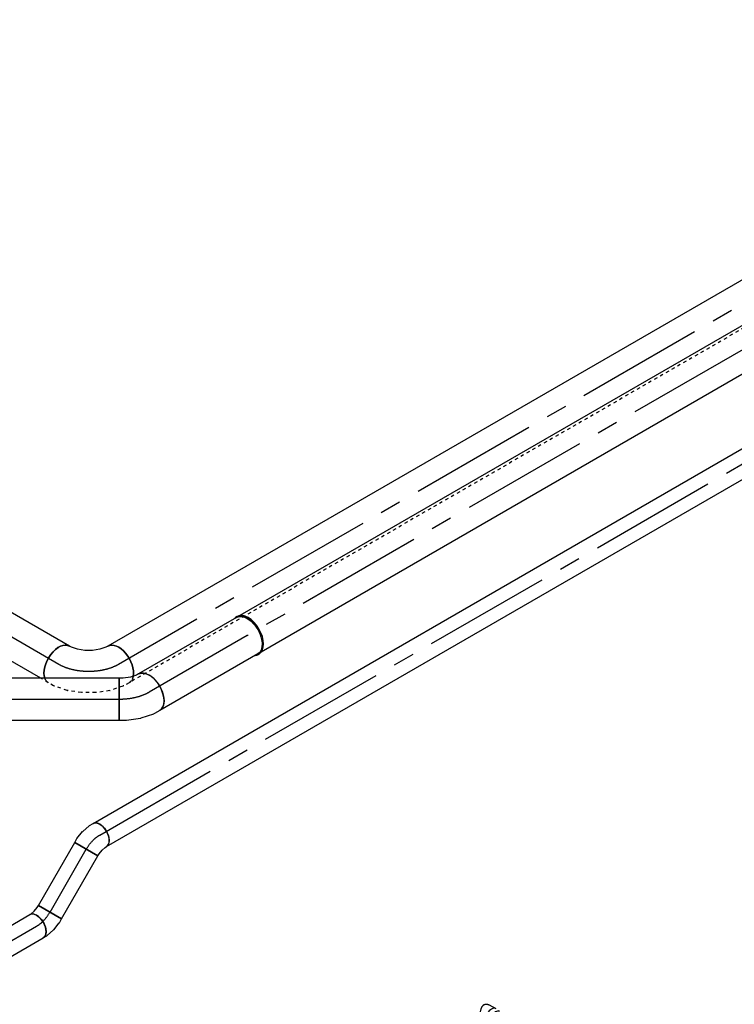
# Model space of a CAD drawing. Extents: x -132501 to 411300, y -42818 to 427495.
# Tile 172 of 256: x 12644 to 17974, y 173151 to 180496. Entities that reach past the tile are written whole.
import ezdxf
from ezdxf.enums import TextEntityAlignment as Align

# ---------------------------------------------------------------- set-up
doc = ezdxf.new("R2010")
doc.units = 0
doc.header["$LTSCALE"] = 50
doc.linetypes.add('CENTER2', pattern=[28.575, 19.05, -3.175, 3.175, -3.175])
doc.linetypes.add('STREEPJES', pattern=[0.1, 0.05, -0.05])
doc.layers.get('0').update_dxf_attribs({"linetype": 'CONTINUOUS'})
for name, color, linetype in [('WL570---_RETOUR', 112, 'CONTINUOUS'), ('WL570---_RETOUR_HL', 8, 'CONTINUOUS'), ('WL570---_TOEVOER', 3, 'CONTINUOUS'), ('WL570---_TOEVOER_HL', 8, 'CONTINUOUS'), ('WM570---_RETOUR_PR', 1, 'CONTINUOUS'), ('WM570---_TOEVOER_PR', 1, 'CONTINUOUS')]:
    doc.layers.add(name, color=color, linetype=linetype)
doc.styles.add('BURO-018', font='ARIAL.TTF', dxfattribs={"height": 63})

# ---------------------------------------------------------------- blocks, each defined once
blk = doc.blocks.new('*U1053')
at = {"color": 8, "linetype": 'STREEPJES', "ltscale": 10}
blk.add_line((0, 157.5, 13425.6), (9247.3, 157.5, 13425.6), dxfattribs=at)
at = {"color": 0, "ltscale": 10}
blk.add_line((0, -157.5, 13425.6), (9247.3, -157.5, 13425.6), dxfattribs=at)
at = {"color": 8, "linetype": 'STREEPJES', "ltscale": 10, "extrusion": (9.9638e-19, 6.35235e-17, -1)}
blk.add_ellipse((0, 0, 13425.6), major_axis=(0, -157.5), ratio=0.57735, start_param=2.622034, end_param=3.141593, dxfattribs=at)
at = {"color": 8, "linetype": 'STREEPJES', "ltscale": 10}
blk.add_ellipse((9247.3, 0, 13425.6), major_axis=(0, -157.5), ratio=0.57735, start_param=3.141593, end_param=3.724571, dxfattribs=at)
at = {"color": 0, "ltscale": 10, "extrusion": (9.9638e-19, 6.35235e-17, -1)}
blk.add_ellipse((0, 0, 13425.6), major_axis=(0, -157.5), ratio=0.57735, start_param=0, end_param=2.622034, dxfattribs=at)
at = {"color": 0, "ltscale": 10}
blk.add_ellipse((9247.3, 0, 13425.6), major_axis=(0, -157.5), ratio=0.57735, start_param=3.724571, end_param=6.283185, dxfattribs=at)
at = {"layer": 'WL570---_RETOUR_HL', "linetype": 'CENTER2'}
blk.add_line((0, 0, 13425.6), (9247.3, 0, 13425.6), dxfattribs=at)
at = {"layer": 'WM570---_RETOUR_PR', "color": 1, "style": 'BURO-018'}
blk.add_attdef('POSNR', text='', height=90, dxfattribs=at).set_placement((0, 0), align=Align.MIDDLE)
blk = doc.blocks.new('*U1054')
at = {"color": 8, "linetype": 'STREEPJES', "ltscale": 10}
blk.add_line((0, 157.5, 6886.7), (65.2, 157.5, 6886.7), dxfattribs=at)
at = {"color": 0, "ltscale": 10}
for p, q in [((65.2, 157.5, 6886.7), (1765.2, 157.5, 6886.7)), ((0, -157.5, 6886.7), (1765.2, -157.5, 6886.7))]:
    blk.add_line(p, q, dxfattribs=at)
at = {"color": 8, "linetype": 'STREEPJES', "ltscale": 10}
blk.add_ellipse((0, 0, 6886.7), major_axis=(0, 157.5), ratio=0.57735, start_param=5.840815, end_param=6.283185, dxfattribs=at)
at = {"color": 0, "ltscale": 10, "extrusion": (2.13149e-17, 1.23061e-17, -1)}
blk.add_ellipse((1765.2, 0, 6886.7), major_axis=(0, 157.5), ratio=0.57735, start_param=0, end_param=3.141593, dxfattribs=at)
at = {"color": 0, "ltscale": 10}
blk.add_ellipse((0, 0, 6886.7), major_axis=(0, 157.5), ratio=0.57735, start_param=3.141593, end_param=5.840815, dxfattribs=at)
at = {"layer": 'WL570---_RETOUR_HL', "linetype": 'CENTER2'}
blk.add_line((0, 0, 6886.7), (1765.2, 0, 6886.7), dxfattribs=at)
at = {"layer": 'WM570---_RETOUR_PR', "color": 1, "style": 'BURO-018'}
blk.add_attdef('POSNR', text='', height=90, dxfattribs=at).set_placement((0, 0), align=Align.MIDDLE)
blk = doc.blocks.new('*U1055')
at = {"color": 8, "linetype": 'STREEPJES', "ltscale": 10}
for p, q in [((-257.2, 157.5, 6704.9), (-211.4, 157.5, 6704.9)), ((-203.5, 156.7, 6704.9), (-105.9, 136.7, 6704.9)), ((-103.3, 136, 6704.9), (-5.4, 98, 6704.9)), ((-5.4, 98, 6704.9), (-5.2, 97.9, 6704.9)), ((-5.2, 97.9, 6704.9), (87.4, 44.4, 6704.9)), ((87.4, 44.4, 6704.9), (87.6, 44.3, 6704.9)), ((87.6, 44.3, 6704.9), (169.4, -21.5, 6704.9)), ((171.3, -23.3, 6704.9), (237.5, -97.9, 6704.9)), ((242.1, -104.3, 6704.9), (265, -144, 6704.9))]:
    blk.add_line(p, q, dxfattribs=at)
at = {"color": 0, "ltscale": 10}
for p, q in [((-257.2, -157.5, 6704.9), (-239.3, -157.5, 6704.9)), ((-239.3, -157.5, 6704.9), (-193.7, -166.8, 6704.9)), ((-193.7, -166.8, 6704.9), (-141.8, -187, 6704.9)), ((-141.8, -187, 6704.9), (-91, -216.3, 6704.9)), ((-91, -216.3, 6704.9), (-47.6, -251.2, 6704.9)), ((-47.6, -251.2, 6704.9), (-16.8, -286, 6704.9)), ((-16.8, -286, 6704.9), (-7.8, -301.5, 6704.9))]:
    blk.add_line(p, q, dxfattribs=at)
at = {"color": 8, "linetype": 'STREEPJES', "ltscale": 10, "extrusion": (1.17463e-16, 6.03802e-17, -1)}
for centre, major_axis, ratio, start_param, end_param in [((-257.2, 0, 6704.9), (0, -157.5), 0.57735, 2.558614, 3.141593), ((-223.3, 0, 6704.9), (15.9, 157.3), 0.497511, 6.232846, 6.333525), ((111.7, -193.4, 6704.9), (128.3, 92.4), 0.497511, 6.232846, 6.333525), ((128.6, -222.7, 6704.9), (136.4, 78.7), 0.57735, 0, 0.44237)]:
    blk.add_ellipse(centre, major_axis=major_axis, ratio=ratio, start_param=start_param, end_param=end_param, dxfattribs=at)
at = {"color": 0, "ltscale": 10, "extrusion": (1.17463e-16, 6.03802e-17, -1)}
for centre, major_axis, start_param, end_param in [((-257.2, 0, 6704.9), (0, -157.5), 0, 2.558614), ((128.6, -222.7, 6704.9), (136.4, 78.7), 0.44237, 3.141593)]:
    blk.add_ellipse(centre, major_axis=major_axis, ratio=0.57735, start_param=start_param, end_param=end_param, dxfattribs=at)
at = {"color": 8, "linetype": 'STREEPJES', "ltscale": 10}
for centre, major_axis, start_param, end_param in [((-149.2, -15.2, 6704.9), (-44.6, -151.6), 3.11519, 3.167995), ((61.4, -136.8, 6704.9), (109, 114.4), 6.256783, 6.309588)]:
    blk.add_ellipse(centre, major_axis=major_axis, ratio=0.313149, start_param=start_param, end_param=end_param, dxfattribs=at)
at = {"layer": 'WL570---_RETOUR_HL', "linetype": 'CENTER2', "extrusion": (1.17463e-16, 6.03802e-17, -1)}
blk.add_ellipse((-128.6, -222.7, 6704.9), major_axis=(-272.8, 157.5), ratio=0.57735, start_param=0.785398, end_param=2.356194, dxfattribs=at)
at = {"layer": 'WM570---_RETOUR_PR', "color": 1, "style": 'BURO-018'}
blk.add_attdef('POSNR', text='', height=90, dxfattribs=at).set_placement((0, 0), align=Align.MIDDLE)
blk = doc.blocks.new('*U1056')
at = {"color": 0, "ltscale": 10}
for p, q in [((0, 157.5, 13255.3), (8549.3, 157.5, 13255.3)), ((0, -157.5, 13255.3), (8549.3, -157.5, 13255.3))]:
    blk.add_line(p, q, dxfattribs=at)
at = {"color": 0, "ltscale": 10, "extrusion": (9.9638e-19, 6.35235e-17, -1)}
blk.add_ellipse((0, 0, 13255.3), major_axis=(0, -157.5), ratio=0.57735, start_param=0, end_param=3.141593, dxfattribs=at)
at = {"layer": 'WL570---_TOEVOER_HL', "linetype": 'CENTER2'}
blk.add_line((0, 0, 13255.3), (8569.9, 0, 13255.3), dxfattribs=at)
at = {"layer": 'WM570---_TOEVOER_PR', "color": 1, "style": 'BURO-018'}
blk.add_attdef('POSNR', text='', height=90, dxfattribs=at).set_placement((0, 0), align=Align.MIDDLE)
blk = doc.blocks.new('*U1057')
at = {"color": 0, "ltscale": 10}
for p, q in [((-4.1, 161.5, 7192.6), (4.1, 161.5, 7192.6)), ((-4.1, -161.5, 7192.6), (4.1, -161.5, 7192.6))]:
    blk.add_line(p, q, dxfattribs=at)
for centre, start_param, end_param in [((-4.1, 0, 7192.6), 3.141593, 6.283185), ((-4.1, 0, 7192.6), 3.141593, 6.283185), ((4.1, 0, 7192.6), 3.141593, 6.506213), ((4.1, 0, 7192.6), 3.141593, 6.506213), ((4.1, 0, 7192.6), 2.918565, 3.138451), ((4.1, 0, 7192.6), 2.918565, 3.138451)]:
    blk.add_ellipse(centre, major_axis=(0, -161.5), ratio=0.57735, start_param=start_param, end_param=end_param, dxfattribs=at)
at = {"layer": 'WL570---_TOEVOER_HL', "linetype": 'CENTER2'}
blk.add_line((-4.1, 0, 7192.6), (4.1, 0, 7192.6), dxfattribs=at)
at = {"layer": 'WM570---_TOEVOER_PR', "color": 1, "style": 'BURO-018'}
blk.add_attdef('POSNR', text='', height=90, dxfattribs=at).set_placement((0, 0), align=Align.MIDDLE)
blk = doc.blocks.new('*U1058')
at = {"color": 0, "ltscale": 10}
for p, q in [((0, 157.5, 7189.7), (844.6, 157.5, 7189.7)), ((0, -157.5, 7189.7), (844.6, -157.5, 7189.7))]:
    blk.add_line(p, q, dxfattribs=at)
at = {"color": 0, "ltscale": 10, "extrusion": (-1.03585e-16, -4.2938e-18, -1)}
blk.add_ellipse((0, 0, 7189.7), major_axis=(0, -157.5), ratio=0.57735, start_param=0, end_param=3.141593, dxfattribs=at)
at = {"color": 0, "ltscale": 10}
blk.add_ellipse((844.6, 0, 7189.7), major_axis=(0, -157.5), ratio=0.57735, start_param=3.141593, end_param=6.283185, dxfattribs=at)
at = {"layer": 'WL570---_TOEVOER_HL', "linetype": 'CENTER2'}
blk.add_line((0, 0, 7189.7), (844.6, 0, 7189.7), dxfattribs=at)
at = {"layer": 'WM570---_TOEVOER_PR', "color": 1, "style": 'BURO-018'}
blk.add_attdef('POSNR', text='', height=90, dxfattribs=at).set_placement((0, 0), align=Align.MIDDLE)
blk = doc.blocks.new('*U1059')
at = {"color": 0, "ltscale": 10}
for p, q in [((-106.6, 157.5, 6517.2), (-60.7, 157.5, 6517.2)), ((-52.8, 156.7, 6517.2), (44.8, 136.7, 6517.2)), ((47.3, 136, 6517.2), (145.2, 98, 6517.2)), ((145.2, 98, 6517.2), (145.5, 97.9, 6517.2)), ((145.5, 97.9, 6517.2), (191.8, 71.1, 6517.2)), ((191.8, 71.1, 6517.2), (34.3, -201.6, 6517.2)), ((-106.6, -157.5, 6517.2), (-88.6, -157.5, 6517.2)), ((-88.6, -157.5, 6517.2), (-43.1, -166.8, 6517.2)), ((-43.1, -166.8, 6517.2), (8.8, -187, 6517.2)), ((8.8, -187, 6517.2), (34.3, -201.6, 6517.2))]:
    blk.add_line(p, q, dxfattribs=at)
at = {"color": 0, "ltscale": 10, "extrusion": (-4.90704e-17, -3.57679e-17, -1)}
for centre, major_axis, ratio, start_param, end_param in [((-106.6, 0, 6517.2), (0, -157.5), 0.57735, 0, 3.141593), ((-72.7, 0, 6517.2), (15.9, 157.3), 0.497511, 6.232846, 6.333525)]:
    blk.add_ellipse(centre, major_axis=major_axis, ratio=ratio, start_param=start_param, end_param=end_param, dxfattribs=at)
at = {"color": 0, "ltscale": 10}
blk.add_ellipse((1.5, -15.2, 6517.2), major_axis=(-44.6, -151.6), ratio=0.313149, start_param=3.11519, end_param=3.167995, dxfattribs=at)
at = {"layer": 'WL570---_TOEVOER_HL', "linetype": 'CENTER2', "extrusion": (-4.90704e-17, -3.57679e-17, -1)}
blk.add_ellipse((22.1, -222.8, 6517.2), major_axis=(-272.8, 157.5), ratio=0.57735, start_param=0.785398, end_param=1.570796, dxfattribs=at)
at = {"layer": 'WM570---_TOEVOER_PR', "color": 1, "style": 'BURO-018'}
blk.add_attdef('POSNR', text='', height=90, dxfattribs=at).set_placement((0, 0), align=Align.MIDDLE)
blk = doc.blocks.new('*U1060')
at = {"color": 0, "ltscale": 10}
for p, q in [((0, 157.5, 6517.2), (1792.6, 157.5, 6517.2)), ((0, -157.5, 6517.2), (0, 157.5, 6517.2)), ((1792.6, 157.5, 6517.2), (1792.6, -157.5, 6517.2)), ((0, -157.5, 6517.2), (1792.6, -157.5, 6517.2))]:
    blk.add_line(p, q, dxfattribs=at)
at = {"layer": 'WL570---_TOEVOER_HL', "linetype": 'CENTER2'}
blk.add_line((0, 0, 6517.2), (1792.6, 0, 6517.2), dxfattribs=at)
at = {"layer": 'WM570---_TOEVOER_PR', "color": 1, "style": 'BURO-018'}
blk.add_attdef('POSNR', text='', height=90, dxfattribs=at).set_placement((0, 0), align=Align.MIDDLE)
blk = doc.blocks.new('*U1108')
at = {"color": 0, "ltscale": 10}
for p, q in [((0, 100, 4381.4), (352.7, 100, 4381.4)), ((21.4, -100, 4381.4), (352.7, -100, 4381.4))]:
    blk.add_line(p, q, dxfattribs=at)
at = {"color": 0, "ltscale": 10, "extrusion": (-3.41963e-17, 8.3842e-17, -1)}
blk.add_ellipse((352.7, 0, 4381.4), major_axis=(0, 100), ratio=0.57735, start_param=0, end_param=3.141593, dxfattribs=at)
at = {"layer": 'WL570---_RETOUR_HL', "linetype": 'CENTER2'}
blk.add_line((0, 0, 4381.4), (352.7, 0, 4381.4), dxfattribs=at)
at = {"layer": 'WM570---_RETOUR_PR', "color": 1, "style": 'BURO-018'}
blk.add_attdef('POSNR', text='', height=90, dxfattribs=at).set_placement((0, 0), align=Align.MIDDLE)
blk = doc.blocks.new('*U1118')
at = {"color": 0, "ltscale": 10}
for p, q in [((0, 100, 4726.4), (6551.6, 100, 4726.4)), ((0, -100, 4726.4), (6551.6, -100, 4726.4))]:
    blk.add_line(p, q, dxfattribs=at)
blk.add_ellipse((0, 0, 4726.4), major_axis=(0, 100), ratio=0.57735, start_param=3.141593, end_param=6.283185, dxfattribs=at)
at = {"color": 0, "ltscale": 10, "extrusion": (-3.41963e-17, 8.3842e-17, -1)}
blk.add_ellipse((6551.6, 0, 4726.4), major_axis=(0, 100), ratio=0.57735, start_param=0, end_param=3.141593, dxfattribs=at)
at = {"layer": 'WL570---_RETOUR_HL', "linetype": 'CENTER2'}
blk.add_line((0, 0, 4726.4), (6551.6, 0, 4726.4), dxfattribs=at)
at = {"layer": 'WM570---_RETOUR_PR', "color": 1, "style": 'BURO-018'}
blk.add_attdef('POSNR', text='', height=90, dxfattribs=at).set_placement((0, 0), align=Align.MIDDLE)
blk = doc.blocks.new('*U1119')
at = {"color": 0, "ltscale": 10}
for p, q in [((-82.8, 100, 4678.6), (-48.9, 100, 4678.6)), ((-82.8, -100, 4678.6), (-82.8, 100, 4678.6)), ((-48.7, 100, 4678.6), (-48.9, 100, 4678.6)), ((-48.7, 100, 4678.6), (17.2, 89.8, 4678.6)), ((18.8, 89.4, 4678.6), (78.8, 69.4, 4678.6)), ((83.4, 67.3, 4678.6), (108.5, 52.8, 4678.6)), ((-82.8, -100, 4678.6), (-64.2, -100, 4678.6)), ((-64.2, -100, 4678.6), (-29.3, -105.4, 4678.6)), ((-29.3, -105.4, 4678.6), (-1.3, -114.7, 4678.6)), ((-1.3, -114.7, 4678.6), (8.5, -120.4, 4678.6))]:
    blk.add_line(p, q, dxfattribs=at)
at = {"color": 0, "ltscale": 10, "extrusion": (2.03185e-17, 7.58296e-17, -1)}
for centre, major_axis, ratio, start_param, end_param in [((-5.6, -7.9, 4678.6), (-23.6, -97.5), 0.313149, 3.11519, 3.167995), ((58.5, -33.8, 4678.6), (50, 86.6), 0.57735, 0, 3.141593)]:
    blk.add_ellipse(centre, major_axis=major_axis, ratio=ratio, start_param=start_param, end_param=end_param, dxfattribs=at)
at = {"color": 0, "ltscale": 10}
blk.add_ellipse((39.9, -23.1, 4678.6), major_axis=(41.2, 91.5), ratio=0.497511, start_param=6.232846, end_param=6.333525, dxfattribs=at)
at = {"layer": 'WL570---_RETOUR_HL', "linetype": 'CENTER2', "extrusion": (2.03185e-17, 7.58296e-17, -1)}
blk.add_ellipse((-82.8, -115.4, 4678.6), major_axis=(-199.9, 0), ratio=0.57735, start_param=1.570796, end_param=2.356194, dxfattribs=at)
at = {"layer": 'WM570---_RETOUR_PR', "color": 1, "style": 'BURO-018'}
blk.add_attdef('POSNR', text='', height=90, dxfattribs=at).set_placement((0, 0), align=Align.MIDDLE)
blk = doc.blocks.new('*U1120')
at = {"color": 0, "ltscale": 10}
for p, q in [((0, 100, 4678.6), (541.5, 100, 4678.6)), ((0, -100, 4678.6), (0, 100, 4678.6)), ((541.5, 100, 4678.6), (541.5, -100, 4678.6)), ((0, -100, 4678.6), (541.5, -100, 4678.6))]:
    blk.add_line(p, q, dxfattribs=at)
at = {"layer": 'WL570---_RETOUR_HL', "linetype": 'CENTER2'}
blk.add_line((0, 0, 4678.6), (541.5, 0, 4678.6), dxfattribs=at)
at = {"layer": 'WM570---_RETOUR_PR', "color": 1, "style": 'BURO-018'}
blk.add_attdef('POSNR', text='', height=90, dxfattribs=at).set_placement((0, 0), align=Align.MIDDLE)
blk = doc.blocks.new('*U1121')
at = {"color": 0, "ltscale": 10}
for p, q in [((-67.6, 100, 4678.6), (-56.2, 100, 4678.6)), ((-56.2, 100, 4678.6), (-27.4, 105.9, 4678.6)), ((-27.4, 105.9, 4678.6), (5.6, 118.7, 4678.6)), ((5.6, 118.7, 4678.6), (21.7, 128, 4678.6)), ((21.7, 128, 4678.6), (121.7, -45.2, 4678.6)), ((30, -86.3, 4678.6), (92.2, -62.2, 4678.6)), ((92.2, -62.2, 4678.6), (92.3, -62.2, 4678.6)), ((92.3, -62.2, 4678.6), (121.7, -45.2, 4678.6)), ((-67.6, -100, 4678.6), (-38.5, -100, 4678.6)), ((-33.5, -99.5, 4678.6), (28.4, -86.8, 4678.6))]:
    blk.add_line(p, q, dxfattribs=at)
for centre, major_axis, ratio, start_param, end_param in [((-67.6, 0, 4678.6), (0, 100), 0.57735, 3.141593, 6.283185), ((-46.1, 0, 4678.6), (10.1, -99.9), 0.497511, 6.232846, 6.333525)]:
    blk.add_ellipse(centre, major_axis=major_axis, ratio=ratio, start_param=start_param, end_param=end_param, dxfattribs=at)
at = {"color": 0, "ltscale": 10, "extrusion": (-2.03185e-17, 7.58296e-17, -1)}
blk.add_ellipse((1, 9.6, 4678.6), major_axis=(-28.3, 96.2), ratio=0.313149, start_param=3.11519, end_param=3.167995, dxfattribs=at)
at = {"layer": 'WL570---_RETOUR_HL', "linetype": 'CENTER2'}
blk.add_ellipse((14, 141.3, 4678.6), major_axis=(-173.1, -99.9), ratio=0.57735, start_param=0.785398, end_param=1.570796, dxfattribs=at)
at = {"layer": 'WM570---_RETOUR_PR', "color": 1, "style": 'BURO-018'}
blk.add_attdef('POSNR', text='', height=90, dxfattribs=at).set_placement((0, 0), align=Align.MIDDLE)
blk = doc.blocks.new('*U1342')
at = {"color": 0, "ltscale": 10}
for p, q in [((-8.4, 62.5, 3717.8), (46.8, 62.5, 3717.8)), ((71.7, 59.4, 3717.8), (79.9, 59.4, 3717.8)), ((-10.3, -62.5, 3717.8), (-2.3, -62.5, 3717.8)), ((-2.3, -62.5, 3717.8), (46.8, -62.5, 3717.8)), ((71.7, -59.4, 3717.8), (79.9, -59.4, 3717.8))]:
    blk.add_line(p, q, dxfattribs=at)
for centre, major_axis, start_param, end_param in [((46.8, 0, 3717.8), (0, -62.5), 3.141593, 6.283185), ((83, 0, 3717.8), (0, -59.4), 3.249496, 6.175282)]:
    blk.add_ellipse(centre, major_axis=major_axis, ratio=0.57735, start_param=start_param, end_param=end_param, dxfattribs=at)
blk.add_spline([(-10.3, -62.2, 3717.8), (-12.2, -61.2, 3717.8), (-14.3, -59.6, 3717.8), (-16.5, -57.4, 3717.8), (-18.7, -54.6, 3717.8), (-21.1, -51.3, 3717.8), (-23.6, -47.4, 3717.8), (-26.2, -43.1, 3717.8), (-28.8, -38.3, 3717.8), (-31.4, -33.1, 3717.8), (-34.1, -27.5, 3717.8), (-36.7, -21.7, 3717.8), (-39.1, -15.7, 3717.8), (-41.5, -9.5, 3717.8), (-43.6, -3.2, 3717.8), (-45.3, 3.2, 3717.8), (-46.8, 9.5, 3717.8), (-47.8, 15.7, 3717.8), (-48.3, 21.7, 3717.8), (-48.2, 27.5, 3717.8), (-47.5, 33.1, 3717.8), (-46.1, 38.3, 3717.8), (-44.1, 43.1, 3717.8), (-41.3, 47.4, 3717.8), (-37.9, 51.3, 3717.8), (-33.9, 54.6, 3717.8), (-29.4, 57.4, 3717.8), (-24.5, 59.6, 3717.8), (-19.3, 61.2, 3717.8), (-13.9, 62.2, 3717.8), (-8.4, 62.5, 3717.8)], degree=3, dxfattribs=at)
at = {"layer": 'WL570---_RETOUR_HL', "linetype": 'CENTER2'}
blk.add_line((0, 0, 3717.8), (46.8, 0, 3717.8), dxfattribs=at)
at = {"layer": 'WM570---_RETOUR_PR', "color": 1, "style": 'BURO-018'}
blk.add_attdef('POSNR', text='', height=90, dxfattribs=at).set_placement((0, 0), align=Align.MIDDLE)

msp = doc.modelspace()

# ---------------------------------------------------------------- block references
at = {"layer": 'WL570---_RETOUR'}
for name, p, rotation in [('*U1053', (21389.7666, 180310.3426, -13425.5849), 209.9999999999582), ('*U1118', (13240.7932, 174413.6122, -4726.3562), 29.99999999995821), ('*U1054', (12935.852, 175686.6691, -6886.7231), 150.0000000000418), ('*U1055', (13158.5906, 175558.0709, -6704.8578), 209.9999999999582), ('*U1119', (13182.2448, 174379.8093, -4678.5516), 59.99999999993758), ('*U1120', (12870.0914, 173839.1437, -4678.5516), 59.99999999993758), ('*U1121', (12828.6914, 173767.4368, -4678.5516), 29.99999999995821), ('*U1108', (12464.7333, 173557.3055, -4381.3811), 29.99999999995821), ('*U1342', (16122.8321, 173088.0584, -3717.7654), 330.0000000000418)]:
    msp.add_blockref(name, p, dxfattribs=dict(at, rotation=rotation))
at = {"layer": 'WL570---_TOEVOER'}
for name, p, rotation in [('*U1056', (21769.6837, 180189.9564, -13255.333), 209.9999999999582), ('*U1058', (14340.8839, 175900.9368, -7189.7434), 209.9999999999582), ('*U1057', (14344.4194, 175902.9781, -7192.6301), 209.9999999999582), ('*U1059', (13517.1663, 175425.3633, -6517.1808), 209.9999999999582), ('*U1060', (13386.6663, 175425.3633, -6517.1808), 180)]:
    msp.add_blockref(name, p, dxfattribs=dict(at, rotation=rotation))

doc.saveas('drawing.dxf')
